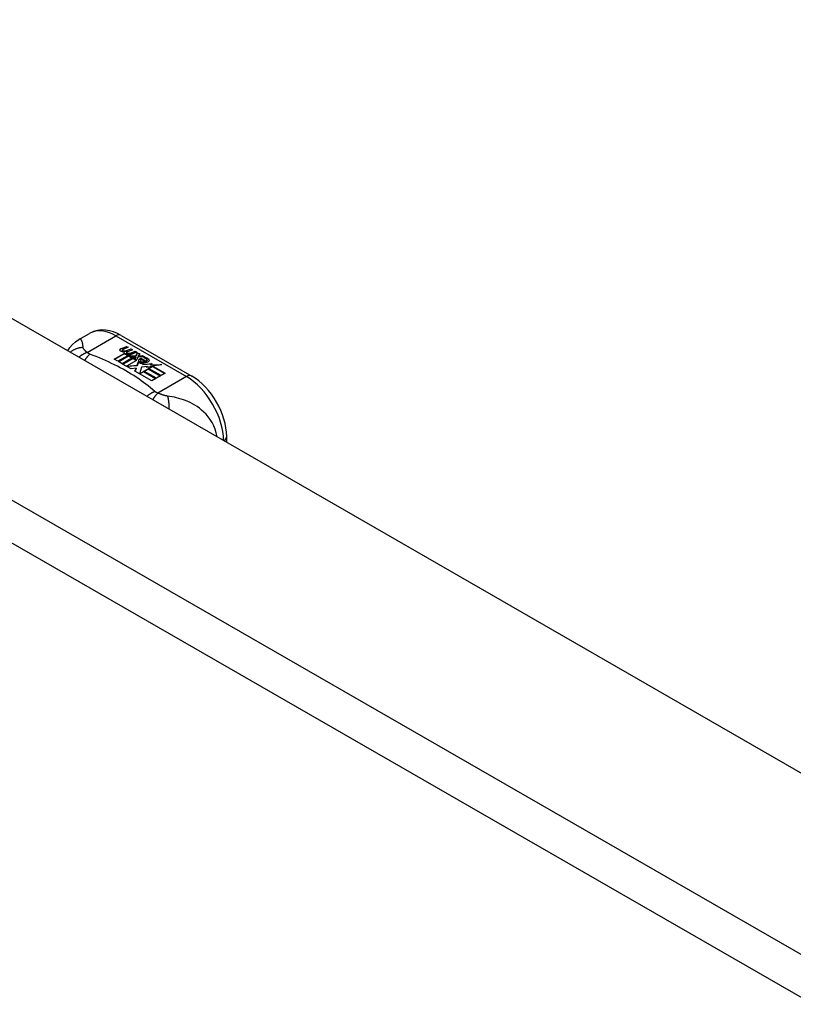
# Model space of a CAD drawing. Header units: inches. Extents: x 581 to 683, y 225 to 315.
# Tile 87 of 89: x 635.26 to 638.16, y 281.82 to 285.51. Entities that reach past the tile are written whole.
import ezdxf

# ---------------------------------------------------------------- set-up
doc = ezdxf.new("R2010")
doc.units = ezdxf.units.IN
doc.header["$MEASUREMENT"] = 0
doc.layers.add('Visible Edges(ANSI)', color=7, linetype='Continuous', lineweight=25)
doc.layers.add('Visible Tangent Edges(ANSI)', color=7, linetype='Continuous', lineweight=25)

msp = doc.modelspace()

# ---------------------------------------------------------------- linework, layer by layer
at = {"layer": 'Visible Edges(ANSI)'}
for p, q in [((632.4857, 285.9742), (683.1181, 256.817)), ((635.4837, 284.3143), (635.5238, 284.3374)), ((635.6417, 284.3297), (635.9062, 284.1774)), ((635.643, 284.2812), (635.6623, 284.2887)), ((635.6623, 284.2871), (635.643, 284.2796)), ((635.6462, 284.2744), (635.6462, 284.2728)), ((635.6686, 284.2851), (635.6494, 284.2774)), ((635.6548, 284.2717), (635.6548, 284.27)), ((635.6548, 284.27), (635.6548, 284.2684)), ((635.6623, 284.2887), (635.6686, 284.2851)), ((635.6623, 284.2887), (635.6623, 284.2871)), ((635.6669, 284.2844), (635.6623, 284.2871)), ((635.6844, 284.276), (635.6653, 284.2683)), ((635.6657, 284.2745), (635.6782, 284.2796)), ((635.6782, 284.2779), (635.6657, 284.2729)), ((635.6657, 284.2745), (635.6657, 284.2729)), ((635.6782, 284.2796), (635.6844, 284.276)), ((635.6782, 284.2796), (635.6782, 284.2779)), ((635.6827, 284.2753), (635.6782, 284.2779)), ((635.6817, 284.2653), (635.6942, 284.2704)), ((635.6942, 284.2687), (635.6817, 284.2637)), ((635.6942, 284.2704), (635.7004, 284.2668)), ((635.6942, 284.2704), (635.6942, 284.2687)), ((635.6987, 284.2661), (635.6942, 284.2687)), ((635.6154, 284.2406), (635.6529, 284.2622)), ((635.6294, 284.2326), (635.6154, 284.2406)), ((635.6529, 284.2606), (635.6168, 284.2398)), ((635.6675, 284.2545), (635.6294, 284.2326)), ((635.6314, 284.2314), (635.6695, 284.2534)), ((635.6695, 284.2518), (635.6328, 284.2306)), ((635.6884, 284.2481), (635.6454, 284.2234)), ((635.6473, 284.2222), (635.6938, 284.249)), ((635.6919, 284.2462), (635.6488, 284.2214)), ((635.6529, 284.2622), (635.6529, 284.2606)), ((635.6649, 284.2594), (635.6617, 284.2579)), ((635.6617, 284.2579), (635.6675, 284.2545)), ((635.6617, 284.2579), (635.6617, 284.2562)), ((635.6661, 284.2537), (635.6617, 284.2562)), ((635.6621, 284.2653), (635.6621, 284.2637)), ((635.6996, 284.236), (635.6621, 284.2144)), ((635.6647, 284.2577), (635.6697, 284.26)), ((635.6701, 284.2546), (635.6647, 284.2577)), ((635.6697, 284.2584), (635.6663, 284.2568)), ((635.6697, 284.26), (635.6683, 284.2608)), ((635.6695, 284.2534), (635.6799, 284.2474)), ((635.6695, 284.2534), (635.6695, 284.2518)), ((635.6799, 284.2457), (635.6695, 284.2518)), ((635.6697, 284.26), (635.6697, 284.2584)), ((635.7004, 284.2668), (635.6701, 284.2546)), ((635.6728, 284.253), (635.6968, 284.2536)), ((635.6805, 284.2486), (635.6728, 284.253)), ((635.6968, 284.252), (635.6755, 284.2515)), ((635.6799, 284.2474), (635.6884, 284.2481)), ((635.6799, 284.2474), (635.6799, 284.2457)), ((635.685, 284.2462), (635.6799, 284.2457)), ((635.6955, 284.2499), (635.6805, 284.2486)), ((635.6938, 284.249), (635.689, 284.2421)), ((635.689, 284.2421), (635.6996, 284.236)), ((635.689, 284.2421), (635.689, 284.2405)), ((635.6982, 284.2352), (635.689, 284.2405)), ((635.6915, 284.2423), (635.6965, 284.2494)), ((635.6991, 284.2379), (635.6915, 284.2423)), ((635.6965, 284.2477), (635.6923, 284.2418)), ((635.6965, 284.2494), (635.6955, 284.2499)), ((635.6965, 284.2494), (635.6965, 284.2477)), ((635.6968, 284.2536), (635.7036, 284.2649)), ((635.7036, 284.2633), (635.6968, 284.252)), ((635.6968, 284.2536), (635.6968, 284.252)), ((635.7052, 284.2489), (635.6991, 284.2379)), ((635.7036, 284.2649), (635.7113, 284.2605)), ((635.7036, 284.2649), (635.7036, 284.2633)), ((635.7104, 284.2594), (635.7036, 284.2633)), ((635.7299, 284.2498), (635.7052, 284.2489)), ((635.7113, 284.2605), (635.7056, 284.2532)), ((635.7056, 284.2532), (635.7067, 284.2525)), ((635.7056, 284.2532), (635.7056, 284.2515)), ((635.7067, 284.2509), (635.7056, 284.2515)), ((635.7067, 284.2525), (635.7223, 284.2542)), ((635.7223, 284.2525), (635.7067, 284.2509)), ((635.7067, 284.2525), (635.7067, 284.2509)), ((635.7146, 284.2347), (635.7146, 284.233)), ((635.7182, 284.2437), (635.7182, 284.242)), ((635.7182, 284.2437), (635.7354, 284.2337)), ((635.7354, 284.2321), (635.7182, 284.242)), ((635.7305, 284.2317), (635.7192, 284.2382)), ((635.7223, 284.2542), (635.7299, 284.2498)), ((635.7223, 284.2542), (635.7223, 284.2525)), ((635.7273, 284.2497), (635.7223, 284.2525)), ((635.727, 284.2451), (635.7312, 284.2476)), ((635.7312, 284.2459), (635.7289, 284.2446)), ((635.7312, 284.2476), (635.7312, 284.2459)), ((635.7354, 284.2337), (635.7354, 284.2321)), ((635.7388, 284.237), (635.7388, 284.2353)), ((635.6454, 284.2234), (635.6314, 284.2314)), ((635.6789, 284.2041), (635.6473, 284.2222)), ((635.6621, 284.2144), (635.7024, 284.2178)), ((635.6621, 284.2144), (635.6621, 284.2138)), ((635.7024, 284.2162), (635.6635, 284.2129)), ((635.6977, 284.2074), (635.6789, 284.2041)), ((635.6937, 284.1955), (635.6977, 284.2074)), ((635.7568, 284.1592), (635.6937, 284.1955)), ((635.6977, 284.2058), (635.6942, 284.1953)), ((635.6977, 284.2074), (635.6977, 284.2058)), ((635.7024, 284.2178), (635.7067, 284.2315)), ((635.7067, 284.2299), (635.7024, 284.2162)), ((635.7024, 284.2178), (635.7024, 284.2162)), ((635.7067, 284.2315), (635.7067, 284.2299)), ((635.7185, 284.2108), (635.7106, 284.1862)), ((635.741, 284.213), (635.7185, 284.2108)), ((635.7247, 284.2256), (635.7225, 284.2206)), ((635.7225, 284.2206), (635.7581, 284.224)), ((635.7556, 284.2221), (635.7225, 284.2189)), ((635.7225, 284.2206), (635.7225, 284.2189)), ((635.7274, 284.1958), (635.7425, 284.2046)), ((635.7739, 284.1691), (635.7274, 284.1958)), ((635.7425, 284.2029), (635.7288, 284.195)), ((635.7305, 284.2317), (635.7305, 284.23)), ((635.7582, 284.2136), (635.7371, 284.2098)), ((635.7371, 284.2098), (635.741, 284.213)), ((635.741, 284.2114), (635.7396, 284.2102)), ((635.741, 284.213), (635.741, 284.2114)), ((635.7425, 284.2046), (635.789, 284.1778)), ((635.7425, 284.2046), (635.7425, 284.2029)), ((635.7876, 284.177), (635.7425, 284.2029)), ((635.7446, 284.2058), (635.7582, 284.2136)), ((635.7912, 284.179), (635.7446, 284.2058)), ((635.7582, 284.212), (635.7461, 284.205)), ((635.7581, 284.224), (635.7523, 284.2196)), ((635.7523, 284.2196), (635.7948, 284.2202)), ((635.7523, 284.2196), (635.7523, 284.218)), ((635.785, 284.2185), (635.7523, 284.218)), ((635.7582, 284.2136), (635.7582, 284.212)), ((635.7948, 284.2202), (635.7606, 284.214)), ((635.7606, 284.214), (635.8063, 284.1877)), ((635.7606, 284.214), (635.7606, 284.2124)), ((635.8049, 284.1869), (635.7606, 284.2124)), ((635.7106, 284.1862), (635.7254, 284.1947)), ((635.7106, 284.1862), (635.7106, 284.1858)), ((635.7254, 284.1931), (635.7117, 284.1852)), ((635.7254, 284.1947), (635.7719, 284.1679)), ((635.7254, 284.1947), (635.7254, 284.1931)), ((635.7705, 284.1671), (635.7254, 284.1931)), ((635.7719, 284.1679), (635.7568, 284.1592)), ((635.789, 284.1778), (635.7739, 284.1691)), ((635.8063, 284.1877), (635.7912, 284.179)), ((636.0373, 283.929), (636.0373, 283.9504))]:
    msp.add_line(p, q, dxfattribs=at)
at = {"layer": 'Visible Edges(ANSI)', "flags": 128}
for points in [[(635.6417, 284.3297), (635.6277, 284.337), (635.6133, 284.3428), (635.5985, 284.3471), (635.5834, 284.3495), (635.5681, 284.35), (635.5528, 284.3482), (635.5379, 284.344), (635.5238, 284.3374)], [(635.4423, 284.2717), (635.4501, 284.2842), (635.4598, 284.2957), (635.4711, 284.3059), (635.4837, 284.3143)], [(636.0373, 283.9504), (636.0366, 283.9665), (636.0346, 283.9829), (636.0315, 283.9993), (636.0272, 284.0158), (636.0217, 284.0322), (636.0152, 284.0484), (636.0078, 284.0644), (635.9994, 284.0799), (635.9901, 284.095), (635.98, 284.1094), (635.9692, 284.1232), (635.9577, 284.136), (635.9456, 284.148), (635.933, 284.159), (635.9198, 284.1688), (635.9062, 284.1774)]]:
    msp.add_lwpolyline(points, dxfattribs=at)
at = {"layer": 'Visible Edges(ANSI)'}
for centre, major_axis, start_param, end_param in [((635.6429, 284.2752), (-0.007, 0), 5.820233, 7.062977), ((635.6429, 284.2735), (-0.007, 0), 5.820233, 6.078955), ((635.6538, 284.272), (0.0192, 0), 2.164208, 2.67864), ((635.6538, 284.2704), (-0.0192, 0), 5.305801, 5.820233), ((635.6495, 284.279), (-0.0164, 0), 0.779792, 1.90155), ((635.6502, 284.2744), (-0.004, 0), 5.90879, 7.175095), ((635.6502, 284.2728), (-0.004, 0), 0, 0.89191), ((635.6541, 284.2735), (-0.0082, 0), 5.323118, 5.90879), ((635.653, 284.2764), (0.0084, 0), 4.033503, 4.932446), ((635.653, 284.2747), (-0.0084, 0), 0.89191, 1.767313), ((635.6692, 284.2627), (0.0192, 0), 2.419321, 2.652775), ((635.6476, 284.289), (0.031, 0), 4.949028, 5.337665), ((635.6476, 284.2874), (-0.031, 0), 1.80809, 2.196072), ((635.6583, 284.2661), (-0.00676, 0), 5.794367, 7.059467), ((635.6583, 284.2645), (-0.00676, 0), 5.794367, 6.071487), ((635.6692, 284.2611), (-0.0192, 0), 5.560914, 5.794367), ((635.6644, 284.2686), (0.016, 0), 3.905964, 4.740051), ((635.6644, 284.267), (-0.016, 0), 0.764371, 1.402544), ((635.6649, 284.2698), (-0.016, 0), 0.776281, 1.787416), ((635.6661, 284.2653), (-0.004, 0), 5.908937, 7.173827), ((635.6661, 284.2637), (-0.004, 0), 0, 0.890642), ((635.67, 284.2644), (-0.0082, 0), 5.323254, 5.908937), ((635.6688, 284.2673), (0.0084, 0), 4.032234, 4.932287), ((635.6688, 284.2656), (-0.0084, 0), 0.890642, 1.484281), ((635.6688, 284.2656), (-0.0084, 0), 1.514337, 1.790695), ((635.6639, 284.28), (0.031, 0), 4.932287, 5.323254), ((635.6639, 284.2783), (-0.031, 0), 1.790695, 2.181662), ((635.7169, 284.2354), (-0.0101, 0), 5.913952, 6.982716), ((635.7169, 284.2337), (-0.0101, 0), 5.913952, 6.142632), ((635.725, 284.2336), (-0.0188, 0), 5.081623, 5.913952), ((635.725, 284.2319), (-0.0188, 0), 5.081623, 5.913952), ((635.721, 284.2347), (-0.00637, 0), 4.999578, 6.390788), ((635.721, 284.233), (-0.00637, 0), 0, 0.107602), ((635.7219, 284.2347), (-0.0073, 0), 0.107602, 1.123637), ((635.7219, 284.2331), (-0.0073, 0), 0.107602, 1.123637), ((635.7192, 284.2342), (0.0205, 0), 0.343453, 1.17916), ((635.7124, 284.2269), (0.0405, 0), 0.638101, 1.087938), ((635.7124, 284.2253), (-0.0405, 0), 3.779694, 4.229531), ((635.7324, 284.237), (0.0064, 0), 5.210263, 6.626638), ((635.7324, 284.2353), (0.0064, 0), 5.210263, 6.283185), ((635.7344, 284.2363), (0.0132, 0), 5.437829, 6.921287), ((635.7344, 284.2347), (0.0132, 0), 0.108138, 0.638101), ((635.7254, 284.2382), (0.022, 0), 3.701478, 4.680599), ((635.7254, 284.2366), (-0.022, 0), 0.559885, 1.507168), ((635.7254, 284.2382), (-0.0199, 0), 0.617996, 1.556283), ((635.7236, 284.2368), (0.0112, 0), 4.26523, 5.375571), ((635.7236, 284.2351), (0.0112, 0), 4.26523, 5.375571), ((635.7255, 284.2421), (-0.0265, 0), 1.556283, 2.296236)]:
    msp.add_ellipse(centre, major_axis=major_axis, ratio=0.575862, start_param=start_param, end_param=end_param, dxfattribs=at)
at = {"layer": 'Visible Tangent Edges(ANSI)'}
for p, q in [((631.8953, 285.6342), (682.5276, 256.477)), ((682.4576, 256.3557), (631.8253, 285.513)), ((635.5145, 284.2659), (635.6221, 284.3278)), ((635.6221, 284.3278), (635.8865, 284.1755)), ((635.6366, 284.277), (635.6366, 284.2753)), ((635.643, 284.2812), (635.643, 284.2796)), ((635.6477, 284.2726), (635.6477, 284.271)), ((635.6523, 284.2679), (635.6523, 284.2663)), ((635.6635, 284.2635), (635.6635, 284.2619)), ((635.6707, 284.2625), (635.6707, 284.2609)), ((635.6817, 284.2653), (635.6817, 284.2637)), ((635.7074, 284.2375), (635.7074, 284.2358)), ((635.7147, 284.2343), (635.7147, 284.2327)), ((635.7449, 284.2408), (635.7449, 284.2392)), ((635.7188, 284.2309), (635.7188, 284.2293)), ((635.8865, 284.1755), (635.779, 284.1136))]:
    msp.add_line(p, q, dxfattribs=at)
at = {"layer": 'Visible Tangent Edges(ANSI)', "flags": 128}
for points in [[(635.4996, 284.2842), (635.4993, 284.2866), (635.499, 284.289), (635.4987, 284.2913), (635.4984, 284.2935), (635.4981, 284.2957), (635.4978, 284.2977), (635.4974, 284.2997), (635.497, 284.3016), (635.4966, 284.3034), (635.4961, 284.3051), (635.4956, 284.3067), (635.4951, 284.3082), (635.4945, 284.3096), (635.4938, 284.3108), (635.4931, 284.312), (635.4924, 284.313), (635.4915, 284.3138), (635.4906, 284.3145), (635.4897, 284.315), (635.4886, 284.3154), (635.4875, 284.3155), (635.4863, 284.3154), (635.4851, 284.315), (635.4837, 284.3143)], [(635.4996, 284.2842), (635.4976, 284.2841), (635.4955, 284.284), (635.4934, 284.2839), (635.4912, 284.2836), (635.4891, 284.2833), (635.487, 284.283), (635.4849, 284.2826), (635.4828, 284.2821), (635.4807, 284.2816), (635.4786, 284.281), (635.4765, 284.2804), (635.4744, 284.2796), (635.4723, 284.2789), (635.4703, 284.278), (635.4683, 284.2771), (635.4663, 284.2762), (635.4643, 284.2751), (635.4624, 284.2741), (635.4604, 284.2729), (635.4586, 284.2717), (635.4568, 284.2704), (635.455, 284.2691), (635.4532, 284.2678), (635.4515, 284.2663)], [(635.5145, 284.2659), (635.5134, 284.2668), (635.5123, 284.2677), (635.5112, 284.2686), (635.5102, 284.2695), (635.5092, 284.2703), (635.5082, 284.2712), (635.5073, 284.2721), (635.5065, 284.2729), (635.5057, 284.2738), (635.5049, 284.2746), (635.5042, 284.2755), (635.5035, 284.2763), (635.5029, 284.2771), (635.5024, 284.2778), (635.5019, 284.2785), (635.5015, 284.2791), (635.5011, 284.2798), (635.5008, 284.2804), (635.5005, 284.2811), (635.5003, 284.2817), (635.5, 284.2823), (635.4999, 284.283), (635.4997, 284.2836), (635.4996, 284.2842)], [(635.5145, 284.2659), (635.5133, 284.2654), (635.512, 284.265), (635.5107, 284.2645), (635.5094, 284.264), (635.5082, 284.2634), (635.5069, 284.2628), (635.5056, 284.2622), (635.5043, 284.2616), (635.503, 284.261), (635.5017, 284.2603), (635.5004, 284.2596), (635.499, 284.2588), (635.4977, 284.2581), (635.4964, 284.2573), (635.4951, 284.2564), (635.4938, 284.2556), (635.4925, 284.2547), (635.4912, 284.2538), (635.49, 284.2529), (635.4887, 284.2519), (635.4874, 284.2509), (635.4861, 284.2499), (635.4849, 284.2489), (635.4836, 284.2478)], [(635.5249, 284.2593), (635.5241, 284.2587), (635.5233, 284.258), (635.5224, 284.2572), (635.5216, 284.2565), (635.5208, 284.2557), (635.5199, 284.2548), (635.5191, 284.254), (635.5182, 284.2531), (635.5174, 284.2522), (635.5166, 284.2513), (635.5157, 284.2504), (635.5149, 284.2494), (635.514, 284.2484), (635.5132, 284.2473), (635.5123, 284.2463), (635.5115, 284.2452), (635.5106, 284.2441), (635.5098, 284.2429), (635.509, 284.2418), (635.5081, 284.2406), (635.5073, 284.2394), (635.5065, 284.2382), (635.5057, 284.2369), (635.5048, 284.2356)], [(635.5249, 284.2593), (635.5244, 284.2596), (635.5239, 284.2598), (635.5234, 284.26), (635.5229, 284.2602), (635.5224, 284.2604), (635.522, 284.2607), (635.5215, 284.2609), (635.521, 284.2612), (635.5206, 284.2614), (635.5201, 284.2617), (635.5197, 284.2619), (635.5193, 284.2622), (635.5189, 284.2624), (635.5184, 284.2627), (635.518, 284.263), (635.5176, 284.2633), (635.5172, 284.2636), (635.5168, 284.2639), (635.5164, 284.2642), (635.516, 284.2645), (635.5156, 284.2649), (635.5153, 284.2652), (635.5149, 284.2655), (635.5145, 284.2659)], [(635.7677, 284.1195), (635.7596, 284.1264), (635.7515, 284.1333), (635.7432, 284.1401), (635.7347, 284.1467), (635.7259, 284.1533), (635.717, 284.1598), (635.7078, 284.1663), (635.6985, 284.1726), (635.6889, 284.1788), (635.6792, 284.1849), (635.6693, 284.1909), (635.6592, 284.1969), (635.6489, 284.2027), (635.6384, 284.2084), (635.6278, 284.214), (635.617, 284.2195), (635.606, 284.2249), (635.5949, 284.2301), (635.5836, 284.2353), (635.5721, 284.2403), (635.5605, 284.2452), (635.5488, 284.25), (635.5368, 284.2547), (635.5249, 284.2593)], [(635.7677, 284.1195), (635.7665, 284.1191), (635.7653, 284.1185), (635.7642, 284.118), (635.763, 284.1175), (635.7618, 284.1169), (635.7606, 284.1163), (635.7593, 284.1157), (635.7581, 284.115), (635.7569, 284.1143), (635.7557, 284.1136), (635.7544, 284.1129), (635.7532, 284.1121), (635.752, 284.1113), (635.7507, 284.1105), (635.7495, 284.1097), (635.7482, 284.1088), (635.747, 284.108), (635.7458, 284.1071), (635.7445, 284.1061), (635.7433, 284.1052), (635.7421, 284.1042), (635.7409, 284.1032), (635.7396, 284.1022), (635.7384, 284.1011)], [(635.779, 284.1136), (635.7783, 284.1128), (635.7775, 284.1121), (635.7768, 284.1113), (635.776, 284.1105), (635.7752, 284.1096), (635.7745, 284.1087), (635.7737, 284.1078), (635.7729, 284.1069), (635.7721, 284.106), (635.7713, 284.105), (635.7705, 284.104), (635.7697, 284.103), (635.7689, 284.1019), (635.7681, 284.1008), (635.7673, 284.0997), (635.7665, 284.0986), (635.7657, 284.0974), (635.7649, 284.0962), (635.7641, 284.095), (635.7633, 284.0938), (635.7624, 284.0926), (635.7616, 284.0913), (635.7608, 284.09), (635.76, 284.0887)], [(635.779, 284.1136), (635.7784, 284.1138), (635.7778, 284.114), (635.7772, 284.1142), (635.7767, 284.1144), (635.7761, 284.1146), (635.7756, 284.1149), (635.7751, 284.1151), (635.7745, 284.1153), (635.774, 284.1156), (635.7735, 284.1158), (635.7731, 284.1161), (635.7726, 284.1163), (635.7721, 284.1165), (635.7717, 284.1168), (635.7713, 284.1171), (635.7708, 284.1173), (635.7704, 284.1176), (635.77, 284.1178), (635.7696, 284.1181), (635.7692, 284.1184), (635.7688, 284.1187), (635.7684, 284.119), (635.768, 284.1192), (635.7677, 284.1195)], [(635.8157, 284.1022), (635.8143, 284.1024), (635.813, 284.1026), (635.8117, 284.1029), (635.8103, 284.1032), (635.8089, 284.1035), (635.8075, 284.1038), (635.8061, 284.1041), (635.8047, 284.1045), (635.8033, 284.1049), (635.8019, 284.1053), (635.8004, 284.1057), (635.7988, 284.1062), (635.7971, 284.1067), (635.7954, 284.1073), (635.7938, 284.1079), (635.7921, 284.1085), (635.7904, 284.1091), (635.7888, 284.1097), (635.7871, 284.1103), (635.7855, 284.1109), (635.7838, 284.1116), (635.7822, 284.1122), (635.7806, 284.1129), (635.779, 284.1136)], [(636.0013, 283.9497), (635.9984, 283.9639), (635.9941, 283.9777), (635.9888, 283.9908), (635.9825, 284.003), (635.9755, 284.0142), (635.9679, 284.0245), (635.96, 284.0339), (635.9518, 284.0424), (635.9434, 284.05), (635.9349, 284.0568), (635.9264, 284.063), (635.9178, 284.0685), (635.9092, 284.0734), (635.9006, 284.0778), (635.8921, 284.0817), (635.8836, 284.0852), (635.875, 284.0883), (635.8666, 284.091), (635.8581, 284.0935), (635.8497, 284.0957), (635.8412, 284.0976), (635.8327, 284.0993), (635.8242, 284.1009), (635.8157, 284.1022)], [(635.8157, 284.1022), (635.8161, 284.1007), (635.8165, 284.0992), (635.8169, 284.0976), (635.8172, 284.0959), (635.8176, 284.0942), (635.8179, 284.0924), (635.8182, 284.0906), (635.8185, 284.0888), (635.8188, 284.0869), (635.8191, 284.0849), (635.8193, 284.0829), (635.8195, 284.0809), (635.8197, 284.0788), (635.8199, 284.0767), (635.8201, 284.0745), (635.8202, 284.0724), (635.8203, 284.0701), (635.8204, 284.0679), (635.8204, 284.0656), (635.8205, 284.0633), (635.8205, 284.061), (635.8205, 284.0587), (635.8204, 284.0563), (635.8204, 284.0539)]]:
    msp.add_lwpolyline(points, dxfattribs=at)
at = {"layer": 'Visible Tangent Edges(ANSI)'}
for centre, major_axis, ratio, start_param, end_param in [((635.6221, 284.1669), (-0.0982, 0.1706), 0.578093, 5.499721, 6.283185), ((635.6221, 284.2956), (0.0196, 0.0341), 0.578093, 0, 0.783464), ((635.8865, 284.1433), (0.0196, 0.0341), 0.578093, 0, 0.783464), ((635.8865, 284.0146), (0.0982, -0.1706), 0.578093, 0.795218, 2.358128), ((635.9979, 283.9504), (0.0394, 0), 0.575862, 5.537379, 6.283185)]:
    msp.add_ellipse(centre, major_axis=major_axis, ratio=ratio, start_param=start_param, end_param=end_param, dxfattribs=at)

doc.saveas('drawing.dxf')
